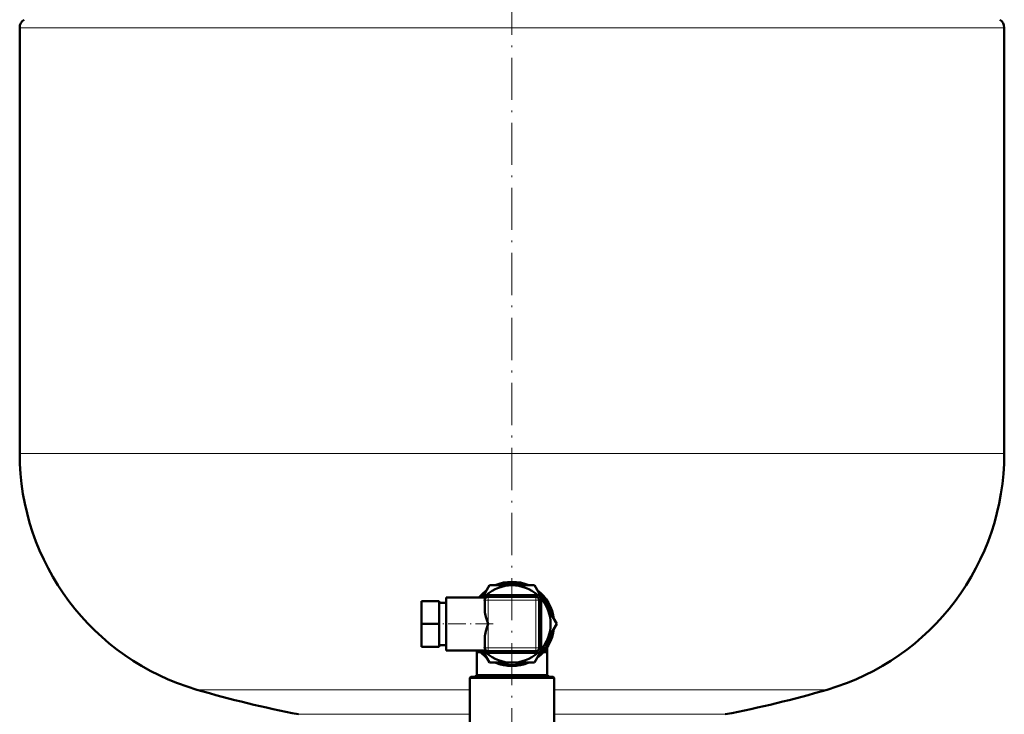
# Model space of a CAD drawing. Extents: x -1861 to 2179, y -1874 to 646.
# Tile 9 of 73: x -1039 to -759, y -6 to 191. Entities that reach past the tile are written whole.
import ezdxf

# ---------------------------------------------------------------- set-up
doc = ezdxf.new("R2010")
doc.units = 0
doc.linetypes.add('DASHDOT', pattern=[18.5, 12, -3, 0.5, -3])

msp = doc.modelspace()

# ---------------------------------------------------------------- linework, layer by layer
at = {"color": 7, "linetype": 'DASHDOT', "lineweight": 18}
msp.add_line((-898.94, -90.33), (-898.94, 467.64), dxfattribs=at)
at = {"color": 7, "lineweight": 18}
for p, q in [((-758.94, 189.22), (-1038.94, 189.22)), ((-1038.94, 68.1), (-758.94, 68.1)), ((-906.39, 26.35), (-906.69, 26.35)), ((-905.69, 26.35), (-906.39, 26.35)), ((-905.69, 27.35), (-905.69, 27.06)), ((-905.69, 27.06), (-905.69, 26.35)), ((-905.69, 19.6), (-905.69, 26.35)), ((-905.69, 26.35), (-892.19, 26.35)), ((-892.19, 27.06), (-892.19, 27.35)), ((-892.19, 26.35), (-892.19, 27.06)), ((-891.48, 26.35), (-892.19, 26.35)), ((-892.19, 26.35), (-892.19, 12.85)), ((-891.19, 26.35), (-891.48, 26.35)), ((-905.69, 12.85), (-905.69, 19.6)), ((-906.69, 12.85), (-906.39, 12.85)), ((-906.39, 12.85), (-905.69, 12.85)), ((-905.69, 12.85), (-905.69, 12.14)), ((-892.19, 12.85), (-905.69, 12.85)), ((-905.69, 12.14), (-905.69, 11.85)), ((-892.19, 12.85), (-891.48, 12.85)), ((-892.19, 12.14), (-892.19, 12.85)), ((-892.19, 11.85), (-892.19, 12.14)), ((-891.48, 12.85), (-891.19, 12.85)), ((-988.54, 0.9), (-910.94, 0.9)), ((-886.94, 0.9), (-809.34, 0.9)), ((-910.94, -6.1), (-959.6, -6.1)), ((-838.27, -6.1), (-886.94, -6.1))]:
    msp.add_line(p, q, dxfattribs=at)
at = {"color": 7, "lineweight": 50}
for p, q in [((-1038.94, 68.1), (-1038.94, 189.22)), ((-758.94, 189.22), (-758.94, 68.1)), ((-907.31, 27.1), (-905.29, 30.6)), ((-905.29, 30.6), (-898.96, 30.6)), ((-898.91, 30.6), (-892.58, 30.6)), ((-892.58, 30.6), (-889.41, 25.1)), ((-924.69, 19.6), (-924.69, 26.1)), ((-919.69, 26.1), (-924.69, 26.1)), ((-919.69, 19.6), (-919.69, 26.1)), ((-919.69, 25.6), (-917.69, 25.6)), ((-917.69, 27.1), (-917.69, 12.1)), ((-917.69, 27.1), (-906.35, 27.1)), ((-906.69, 26.35), (-906.69, 23.34)), ((-891.9, 27.83), (-905.97, 27.83)), ((-892.19, 27.35), (-905.69, 27.35)), ((-891.19, 12.85), (-891.19, 26.35)), ((-890.67, 12.6), (-890.67, 26.6)), ((-889.41, 25.1), (-886.23, 19.6)), ((-924.69, 13.1), (-924.69, 19.6)), ((-919.69, 19.6), (-924.69, 19.6)), ((-919.69, 13.1), (-919.69, 19.6)), ((-886.23, 19.6), (-889.41, 14.1)), ((-906.69, 15.86), (-906.69, 12.85)), ((-889.41, 14.1), (-892.58, 8.6)), ((-919.69, 13.1), (-924.69, 13.1)), ((-919.69, 13.6), (-917.69, 13.6)), ((-917.69, 12.1), (-906.35, 12.1)), ((-908.94, 11.6), (-908.94, 12.1)), ((-908.94, 5.08), (-908.94, 11.6)), ((-908.94, 11.6), (-908.1, 11.6)), ((-908.1, 11.85), (-908.1, 11.6)), ((-905.29, 8.6), (-907.31, 12.1)), ((-905.97, 11.37), (-891.9, 11.37)), ((-905.69, 11.85), (-892.19, 11.85)), ((-903.56, 11.85), (-903.56, 11.75)), ((-902.81, 11.75), (-903.56, 11.75)), ((-902.81, 11.85), (-902.81, 11.75)), ((-902.81, 11.75), (-902.14, 11.75)), ((-902.14, 11.85), (-902.14, 11.75)), ((-902.03, 11.75), (-902.03, 11.85)), ((-902.03, 11.75), (-901.65, 11.75)), ((-901.65, 11.85), (-901.65, 11.75)), ((-901.65, 11.75), (-899.36, 11.75)), ((-899.36, 11.85), (-899.36, 11.75)), ((-898.13, 11.75), (-899.36, 11.75)), ((-899.04, 11.75), (-899.35, 11.75)), ((-898.13, 11.75), (-899.04, 11.75)), ((-898.13, 11.85), (-898.13, 11.75)), ((-897.77, 11.75), (-898.13, 11.75)), ((-898.06, 11.75), (-898.13, 11.75)), ((-897.77, 11.85), (-897.77, 11.75)), ((-897.77, 11.75), (-896.3, 11.75)), ((-897.64, 11.75), (-897.77, 11.75)), ((-897.3, 11.75), (-897.7, 11.75)), ((-896.3, 11.85), (-896.3, 11.75)), ((-895.97, 11.75), (-896.3, 11.75)), ((-895.97, 11.85), (-895.97, 11.75)), ((-895.84, 11.75), (-895.97, 11.75)), ((-895.84, 11.85), (-895.84, 11.75)), ((-895.66, 11.85), (-895.66, 11.75)), ((-895, 11.75), (-895.66, 11.75)), ((-895, 11.85), (-895, 11.75)), ((-894.49, 11.75), (-895, 11.75)), ((-894.49, 11.85), (-894.49, 11.75)), ((-893.84, 11.75), (-894.49, 11.75)), ((-893.84, 11.85), (-893.84, 11.75)), ((-889.77, 11.85), (-889.77, 11.6)), ((-889.77, 11.6), (-888.94, 11.6)), ((-888.94, 11.6), (-888.94, 12.96)), ((-888.94, 11.6), (-888.94, 5.08)), ((-898.94, 8.6), (-905.29, 8.6)), ((-892.58, 8.6), (-898.94, 8.6)), ((-910.64, 4.6), (-910.94, 4.3)), ((-898.94, 4.3), (-910.94, 4.3)), ((-910.94, -11.73), (-910.94, 4.3)), ((-898.94, 4.6), (-910.64, 4.6)), ((-908.94, 5.08), (-909.59, 4.6)), ((-908.94, 5.08), (-888.94, 5.08)), ((-887.24, 4.6), (-898.94, 4.6)), ((-886.94, 4.3), (-898.94, 4.3)), ((-888.28, 4.6), (-888.94, 5.08)), ((-887.24, 4.6), (-886.94, 4.3)), ((-886.94, -11.73), (-886.94, 4.3))]:
    msp.add_line(p, q, dxfattribs=at)
at = {"color": 7, "linetype": 'DASHDOT', "lineweight": 18, "ltscale": 0.405016}
msp.add_line((-890.84, 26.35), (-907.04, 26.35), dxfattribs=at)
at = {"color": 7, "linetype": 'DASHDOT', "lineweight": 18, "ltscale": 0.405015}
msp.add_line((-905.69, 27.7), (-905.69, 11.5), dxfattribs=at)
at = {"color": 7, "linetype": 'DASHDOT', "lineweight": 18, "ltscale": 0.405}
for p, q in [((-892.19, 11.5), (-892.19, 27.7)), ((-907.04, 12.85), (-890.84, 12.85))]:
    msp.add_line(p, q, dxfattribs=at)
at = {"color": 7, "linetype": 'DASHDOT', "lineweight": 18, "ltscale": 0.420015}
msp.add_line((-904.29, 19.6), (-921.09, 19.6), dxfattribs=at)
at = {"color": 7, "linetype": 'DASHDOT', "lineweight": 18, "ltscale": 0.003015}
for p, q in [((-901.01, 11.86), (-901.01, 11.74)), ((-899.36, 11.86), (-899.36, 11.74))]:
    msp.add_line(p, q, dxfattribs=at)
at = {"color": 7, "lineweight": 50}
for points in [[(-906.69, 23.34), (-906.66, 22.91), (-906.59, 22.46), (-906.39, 21.67)], [(-906.39, 21.67), (-905.91, 20.22), (-905.69, 19.6)], [(-906.39, 17.52), (-906.61, 16.62), (-906.67, 16.18), (-906.69, 15.86)], [(-905.69, 19.6), (-906.08, 18.49), (-906.39, 17.52)]]:
    msp.add_lwpolyline(points, dxfattribs=at)
for centre, radius, start, end in [((-1036.24, 189.22), 2.7, 122.579, 180), ((-761.64, 189.22), 2.7, 0, 57.421), ((-968.94, 68.1), 70, 180, 253.7398), ((-828.94, 68.1), 70, 286.2602, 360), ((-898.94, 19.6), 12, 66.4427, 113.5573), ((-898.94, 19.6), 11.7, 70.0796, 109.9204), ((-898.94, 19.6), 12, 126.4427, 141.3175), ((-898.94, 19.6), 11.7, 130.0796, 140.1313), ((-898.94, 19.6), 11, 48.1493, 131.8507), ((-898.94, 19.6), 12, 6.4427, 53.5573), ((-898.94, 19.6), 11.7, 10.0796, 49.9204), ((-905.97, 26.6), 1.23, 90, 156.0521), ((-905.69, 26.35), 1, 146.25, 180), ((-905.69, 26.35), 1, 135.0003, 146.2498), ((-905.69, 26.35), 1, 90, 135), ((-892.19, 26.35), 1, 0, 90), ((-891.9, 26.6), 1.23, 360, 90), ((-898.94, 19.6), 11, 318.4356, 41.5644), ((-898.94, 19.6), 12, 306.4427, 353.5573), ((-898.94, 19.6), 11.7, 310.0796, 349.9204), ((-898.94, 19.6), 12, 218.683, 233.5573), ((-898.94, 19.6), 11.7, 219.8693, 229.9204), ((-905.97, 12.6), 1.23, 203.9575, 270), ((-905.69, 12.85), 1, 180, 270), ((-898.94, 19.6), 11, 228.1492, 311.8509), ((-892.19, 12.85), 1, 270, 315), ((-891.9, 12.6), 1.23, 270, 0), ((-892.19, 12.85), 1, 315.0003, 326.2498), ((-892.19, 12.85), 1, 326.25, 360), ((-898.94, 19.6), 12, 246.4427, 293.5573), ((-898.94, 19.6), 11.7, 250.0796, 289.9204), ((-898.94, 308.1), 320, 253.7398, 259.0714), ((-898.94, 308.1), 320, 280.9286, 286.2602)]:
    msp.add_arc(centre, radius, start, end, dxfattribs=at)

doc.saveas('drawing.dxf')
